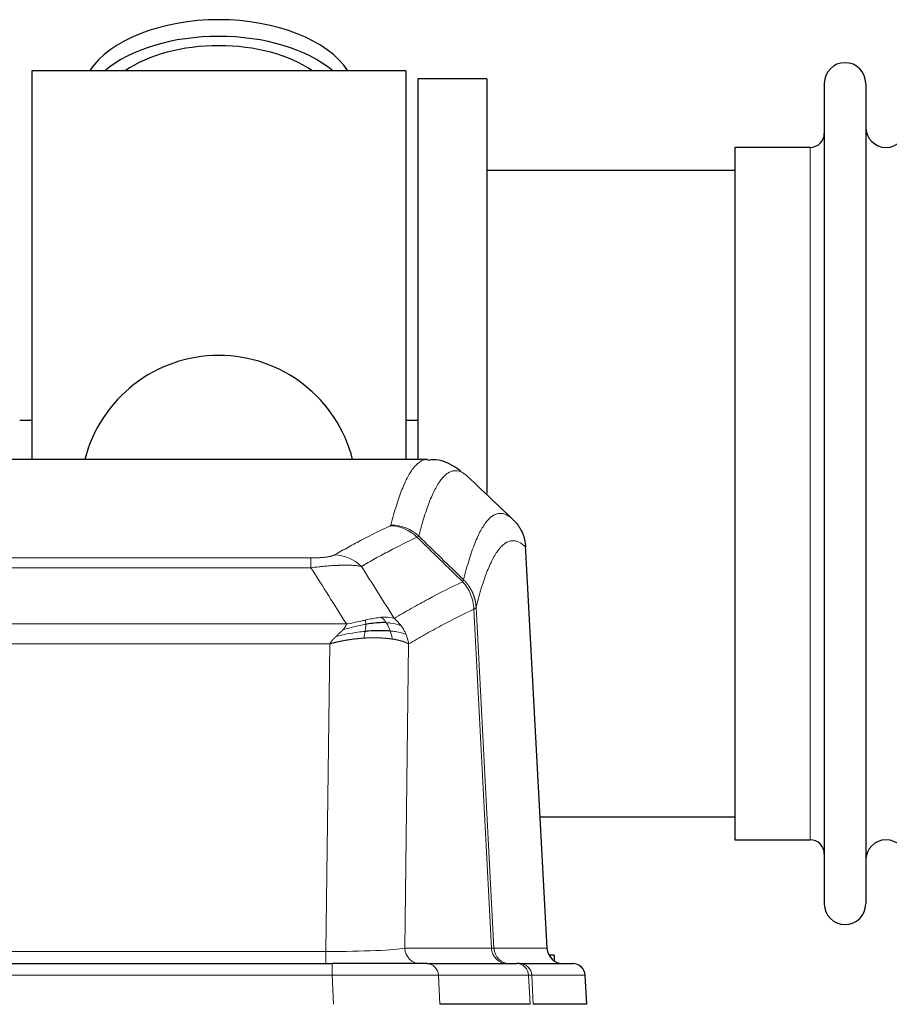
# Model space of a CAD drawing. Header units: inches. Extents: x 0 to 20790, y -12 to 14700.
# Tile 125 of 256: x 3978 to 4192, y 11704 to 11947. Entities that reach past the tile are written whole.
import ezdxf

# ---------------------------------------------------------------- set-up
doc = ezdxf.new("R2010")
doc.units = ezdxf.units.IN
doc.layers.add('1', color=7, linetype='Continuous', true_color=0xffffff)

msp = doc.modelspace()

# ---------------------------------------------------------------- linework, layer by layer
at = {"layer": '1', "color": 2, "linetype": 'Continuous', "lineweight": 25}
for p, q in [((3980.915, 11933.981), (3980.915, 11838.381)), ((4072.915, 11933.981), (3980.915, 11933.981)), ((4072.915, 11933.981), (4072.915, 11838.381)), ((4075.915, 11931.981), (4075.915, 11838.383)), ((4092.915, 11931.981), (4075.915, 11931.981)), ((4092.915, 11931.981), (4092.915, 11829.981)), ((4175.915, 11930.881), (4175.915, 11729.081)), ((4186.115, 11930.881), (4186.115, 11729.081)), ((4153.915, 11915.131), (4153.915, 11744.831)), ((4172.415, 11915.131), (4153.915, 11915.131)), ((4153.92, 11909.481), (4092.915, 11909.481)), ((3980.983, 11848.001), (3977.942, 11848.001)), ((4075.958, 11848.001), (4072.918, 11848.001)), ((4078.269, 11838.375), (3815.561, 11838.375)), ((4107.691, 11718.163), (4102.419, 11817.3)), ((4105.976, 11750.481), (4153.92, 11750.481)), ((4153.915, 11744.831), (4172.415, 11744.831)), ((3839.004, 11714.375), (4054.825, 11714.375)), ((4078.08, 11714.375), (4054.825, 11714.375)), ((4078.08, 11714.375), (4100.254, 11714.375)), ((4100.951, 11714.375), (4100.254, 11714.375)), ((4100.951, 11714.375), (4114.062, 11714.375)), ((4109.415, 11716.481), (4108.149, 11716.481)), ((4109.415, 11716.481), (4109.415, 11715.073)), ((4117.453, 11704.375), (4117.072, 11711.535)), ((4103.534, 11704.375), (4081.28, 11704.375)), ((4117.437, 11704.375), (4104.319, 11704.375))]:
    msp.add_line(p, q, dxfattribs=at)
at = {"layer": '1', "color": 110, "linetype": 'Continuous', "lineweight": 13}
for p, q in [((4172.415, 11915.131), (4172.415, 11744.831)), ((4107.678, 11718.166), (4102.431, 11816.862)), ((3844.243, 11814.169), (4049.586, 11814.169)), ((4049.586, 11811.752), (4049.586, 11814.169)), ((4049.586, 11811.752), (3844.243, 11811.752)), ((4094.031, 11718.166), (4089.679, 11801.558)), ((4090.235, 11802.035), (4094.612, 11718.166)), ((3835.512, 11797.922), (4058.317, 11797.922)), ((4054.205, 11793.023), (3839.625, 11793.023)), ((4053.236, 11717.34), (4054.205, 11793.023)), ((4073.637, 11793.013), (4072.679, 11718.166)), ((3840.593, 11717.34), (4053.236, 11717.34)), ((4053.236, 11714.375), (4053.236, 11717.34)), ((4072.679, 11718.166), (4094.031, 11718.166)), ((4094.612, 11718.166), (4107.678, 11718.166)), ((4054.825, 11714.375), (4054.825, 11711.532)), ((4054.825, 11711.532), (3839.004, 11711.532)), ((4055.118, 11704.375), (4054.825, 11711.532)), ((4103.161, 11711.532), (4080.987, 11711.532)), ((4080.987, 11711.532), (4081.28, 11704.375)), ((4103.534, 11704.375), (4103.161, 11711.532)), ((4117.056, 11711.532), (4103.945, 11711.532)), ((4103.945, 11711.532), (4104.319, 11704.375)), ((4117.437, 11704.375), (4117.056, 11711.532))]:
    msp.add_line(p, q, dxfattribs=at)
at = {"layer": '1', "color": 2, "linetype": 'Continuous', "lineweight": 25}
for centre, radius, start, end in [((4181.015, 11930.881), 5.1, 0, 180), ((4191.115, 11920.131), 5, 180, 0), ((4172.415, 11918.631), 3.5, 270, 0), ((4026.915, 11829.981), 34, 14.29875, 165.70125), ((4172.415, 11741.331), 3.5, 0, 90), ((4191.115, 11739.831), 5, 0, 180), ((4181.015, 11729.081), 5.1, 180, 0), ((4114.077, 11711.375), 3, 3.9387, 90)]:
    msp.add_arc(centre, radius, start, end, dxfattribs=at)
for centre, major_axis, ratio, start_param, end_param in [((4026.915, 11927.05), (34, 0), 0.5735764, 0.3633693, 2.7782723), ((4026.915, 11922.954), (34, 0), 0.5735764, 0.6009523, 2.5406894), ((4026.915, 11922.954), (-30, 0), 0.5735764, 4.712389, 5.5877152), ((4026.915, 11922.954), (-30, 0), 0.5735764, 3.8370627, 4.712389), ((4111.67, 11718.375), (0, -4), 0.9993908, 4.7647489, 6.2831853)]:
    msp.add_ellipse(centre, major_axis=major_axis, ratio=ratio, start_param=start_param, end_param=end_param, dxfattribs=at)
at = {"layer": '1', "color": 110, "linetype": 'Continuous', "lineweight": 13}
for centre, major_axis, ratio, start_param, end_param in [((4069.094, 11812.158), (-4.281, 9.037), 0.9659395, 5.0815715, 5.8272089), ((4069.282, 11812.319), (-9.695, 2.45), 0.9931439, 4.2008878, 4.9582972), ((4055.433, 11805.012), (4.97, -8.677), 0.9635717, 1.8622888, 2.6052468), ((4053.316, 11718.375), (20.002, 0.052), 0.0517476, 4.708281, 6.0295934), ((4076.555, 11718.375), (0, 4), 0.9702957, 1.6231562, 3.1415927), ((4074.586, 11718.375), (-20.038, 0.208), 0.001459, 2.8976729, 3.1068244), ((4097.907, 11718.375), (0, -4), 0.9702957, 4.7647489, 6.2831853), ((4098.604, 11718.375), (0, -4), 0.9993908, 4.7647489, 6.2831853), ((4078.08, 11711.375), (0, -3), 0.9702957, 1.6231562, 3.1415927), ((4100.254, 11711.375), (0, -3), 0.9702957, 1.6231562, 3.1415927), ((4100.951, 11711.375), (0, -3), 0.9993908, 1.6231562, 3.1415927), ((4114.062, 11711.375), (0, -3), 0.9993908, 1.6231562, 3.1415927), ((4054.773, 11711.375), (27.018, 0.123), 0.0058026, 0.2445567, 1.5688664), ((4076.933, 11711.375), (27.029, 0.156), 0.000812, 0.0348973, 0.2440487)]:
    msp.add_ellipse(centre, major_axis=major_axis, ratio=ratio, start_param=start_param, end_param=end_param, dxfattribs=at)
for points, knots in [([(4069.282, 11822.254), (4069.719, 11823.993), (4070.61, 11827.19), (4071.53, 11829.824), (4072.232, 11831.589), (4072.468, 11832.142), (4072.944, 11833.179), (4073.184, 11833.661), (4073.909, 11835.005), (4074.4, 11835.759), (4075.024, 11836.526), (4075.149, 11836.671), (4075.401, 11836.943), (4075.779, 11837.323), (4076.161, 11837.625), (4076.932, 11838.122), (4077.545, 11838.346), (4078.168, 11838.375), (4078.262, 11838.375)], [0, 0, 0, 0, 0.1619138, 0.3238276, 0.3238276, 0.4047846, 0.4047846, 0.4857415, 0.4857415, 0.6476553, 0.6476553, 0.6881337, 0.6881337, 0.7286122, 0.8095691, 0.8095691, 0.9714829, 1, 1, 1, 1]), ([(4088.123, 11834.229), (4087.565, 11834.741), (4086.463, 11835.485), (4084.853, 11835.756), (4083.81, 11835.374), (4083.038, 11834.877), (4082.655, 11834.575), (4082.276, 11834.194), (4082.025, 11833.923), (4081.899, 11833.778), (4081.275, 11833.011), (4080.783, 11832.257), (4080.057, 11830.914), (4079.817, 11830.431), (4079.34, 11829.396), (4079.104, 11828.843), (4078.401, 11827.079), (4077.479, 11824.447), (4076.588, 11821.253), (4076.149, 11819.516)], [0, 0, 0, 0, 0.125, 0.25, 0.375, 0.375, 0.4375, 0.46875, 0.46875, 0.5, 0.5, 0.625, 0.625, 0.6875, 0.6875, 0.75, 0.75, 0.875, 1, 1, 1, 1]), ([(4087.146, 11808.801), (4087.202, 11809.023), (4087.258, 11809.244), (4087.37, 11809.68), (4087.538, 11810.328), (4087.934, 11811.791), (4088.277, 11812.962), (4088.97, 11815.197), (4089.911, 11817.884), (4091.369, 11821.041), (4092.374, 11822.564), (4092.948, 11823.256), (4093.011, 11823.331), (4093.139, 11823.475), (4093.332, 11823.686), (4093.783, 11824.128), (4094.175, 11824.426), (4094.503, 11824.628), (4094.569, 11824.666), (4094.701, 11824.738), (4094.899, 11824.838), (4095.364, 11825.025), (4095.767, 11825.104), (4096.579, 11825.15), (4097.676, 11824.921), (4098.804, 11824.106), (4099.375, 11823.552)], [0, 0, 0, 0, 0.015625, 0.015625, 0.03125, 0.0625, 0.125, 0.125, 0.25, 0.375, 0.5, 0.5, 0.515625, 0.515625, 0.53125, 0.5625, 0.625, 0.625, 0.640625, 0.640625, 0.65625, 0.6875, 0.75, 0.75, 0.875, 1, 1, 1, 1]), ([(4055.433, 11814.918), (4056.567, 11815.57), (4057.702, 11816.209), (4059.975, 11817.459), (4061.112, 11818.071), (4064.527, 11819.864), (4066.809, 11821.006), (4069.094, 11822.093)], [0, 0, 0, 0, 0.25, 0.25, 0.5, 0.5, 1, 1, 1, 1]), ([(4069.282, 11822.254), (4069.275, 11822.227), (4069.256, 11822.2), (4069.194, 11822.146), (4069.15, 11822.119), (4069.094, 11822.093)], [0, 0, 0, 0, 0.5, 0.5, 1, 1, 1, 1]), ([(4075.691, 11819.276), (4073.402, 11818.187), (4071.118, 11817.044), (4067.699, 11815.249), (4066.56, 11814.637), (4064.285, 11813.385), (4063.148, 11812.746), (4062.013, 11812.093)], [0, 0, 0, 0, 0.5, 0.5, 0.75, 0.75, 1, 1, 1, 1]), ([(4102.431, 11816.862), (4101.861, 11817.407), (4100.736, 11818.207), (4099.642, 11818.424), (4098.833, 11818.368), (4098.431, 11818.286), (4097.967, 11818.095), (4097.77, 11817.992), (4097.638, 11817.92), (4097.572, 11817.881), (4097.245, 11817.676), (4096.854, 11817.376), (4096.404, 11816.93), (4096.212, 11816.718), (4096.084, 11816.572), (4096.021, 11816.497), (4095.448, 11815.801), (4094.447, 11814.274), (4092.992, 11811.113), (4091.586, 11807.082), (4090.68, 11803.814), (4090.235, 11802.035)], [0, 0, 0, 0, 0.125, 0.25, 0.25, 0.3125, 0.34375, 0.359375, 0.359375, 0.375, 0.375, 0.4375, 0.46875, 0.484375, 0.484375, 0.5, 0.5, 0.625, 0.75, 0.875, 1, 1, 1, 1]), ([(4055.433, 11814.918), (4055.412, 11814.906), (4055.39, 11814.894), (4055.344, 11814.87), (4055.32, 11814.858), (4055.244, 11814.822), (4055.19, 11814.799), (4055.072, 11814.752), (4055.008, 11814.729), (4054.872, 11814.683), (4054.798, 11814.66), (4054.641, 11814.616), (4054.557, 11814.594), (4054.422, 11814.561), (4054.375, 11814.551), (4054.279, 11814.529), (4054.229, 11814.519), (4054.075, 11814.488), (4053.967, 11814.468), (4053.739, 11814.429), (4053.62, 11814.41), (4053.43, 11814.383), (4053.333, 11814.37), (4053.232, 11814.357), (4053.164, 11814.349), (4053.129, 11814.345), (4052.955, 11814.324), (4052.81, 11814.309), (4052.363, 11814.267), (4052.047, 11814.243), (4051.626, 11814.219), (4051.541, 11814.215), (4051.368, 11814.206), (4051.281, 11814.203), (4051.02, 11814.192), (4050.844, 11814.186), (4050.489, 11814.177), (4050.31, 11814.174), (4049.95, 11814.17), (4049.769, 11814.169), (4049.586, 11814.169)], [0, 0, 0, 0, 0.03125, 0.03125, 0.0625, 0.0625, 0.125, 0.125, 0.1875, 0.1875, 0.25, 0.25, 0.3125, 0.3125, 0.34375, 0.34375, 0.375, 0.375, 0.4375, 0.4375, 0.5, 0.5, 0.53125, 0.546875, 0.546875, 0.5625, 0.5625, 0.625, 0.625, 0.75, 0.75, 0.78125, 0.78125, 0.8125, 0.8125, 0.875, 0.875, 0.9375, 0.9375, 1, 1, 1, 1]), ([(4062.013, 11812.093), (4061.715, 11812.149), (4061.389, 11812.196), (4060.676, 11812.276), (4060.29, 11812.308), (4059.661, 11812.343), (4059.389, 11812.355), (4059.104, 11812.364), (4058.989, 11812.367), (4058.931, 11812.368), (4058.755, 11812.372), (4058.637, 11812.374), (4058.034, 11812.381), (4057.525, 11812.377), (4056.853, 11812.36), (4056.717, 11812.356), (4056.51, 11812.349), (4056.44, 11812.347), (4056.3, 11812.342), (4056.23, 11812.339), (4055.878, 11812.325), (4055.591, 11812.311), (4054.715, 11812.261), (4054.11, 11812.219), (4053.407, 11812.161), (4053.328, 11812.154), (4053.171, 11812.141), (4053.091, 11812.134), (4052.853, 11812.113), (4052.694, 11812.098), (4052.214, 11812.052), (4051.892, 11812.02), (4050.917, 11811.916), (4050.256, 11811.838), (4049.586, 11811.752)], [0, 0, 0, 0, 0.125, 0.125, 0.25, 0.25, 0.3125, 0.328125, 0.328125, 0.34375, 0.34375, 0.375, 0.375, 0.5, 0.5, 0.53125, 0.53125, 0.546875, 0.546875, 0.5625, 0.5625, 0.625, 0.625, 0.75, 0.75, 0.765625, 0.765625, 0.78125, 0.78125, 0.8125, 0.8125, 0.875, 0.875, 1, 1, 1, 1]), ([(4087.146, 11808.801), (4087.125, 11808.752), (4087.11, 11808.676), (4087.051, 11808.503), (4087.009, 11808.406), (4086.934, 11808.318)], [0, 0, 0, 0, 0.5, 0.5, 1, 1, 1, 1]), ([(4087.146, 11808.801), (4087.159, 11808.788), (4087.184, 11808.764), (4087.222, 11808.727), (4087.26, 11808.689), (4087.298, 11808.651), (4087.337, 11808.612), (4087.375, 11808.572), (4087.414, 11808.532), (4087.452, 11808.492), (4087.491, 11808.451), (4087.53, 11808.41), (4087.569, 11808.368), (4087.608, 11808.325), (4087.647, 11808.282), (4087.686, 11808.238), (4087.725, 11808.194), (4087.764, 11808.149), (4087.803, 11808.103), (4087.842, 11808.057), (4087.881, 11808.011), (4087.921, 11807.964), (4087.96, 11807.916), (4087.999, 11807.868), (4088.038, 11807.819), (4088.077, 11807.769), (4088.117, 11807.719), (4088.156, 11807.668), (4088.195, 11807.617), (4088.234, 11807.565), (4088.273, 11807.513), (4088.312, 11807.459), (4088.35, 11807.406), (4088.389, 11807.351), (4088.428, 11807.296), (4088.466, 11807.241), (4088.505, 11807.184), (4088.543, 11807.127), (4088.581, 11807.07), (4088.619, 11807.012), (4088.657, 11806.953), (4088.694, 11806.893), (4088.732, 11806.833), (4088.769, 11806.773), (4088.806, 11806.711), (4088.843, 11806.649), (4088.88, 11806.587), (4088.916, 11806.523), (4088.953, 11806.459), (4088.989, 11806.395), (4089.024, 11806.329), (4089.06, 11806.263), (4089.095, 11806.197), (4089.13, 11806.129), (4089.164, 11806.061), (4089.199, 11805.993), (4089.233, 11805.924), (4089.266, 11805.854), (4089.299, 11805.783), (4089.335, 11805.707), (4089.372, 11805.625), (4089.41, 11805.538), (4089.447, 11805.451), (4089.484, 11805.363), (4089.52, 11805.275), (4089.555, 11805.186), (4089.589, 11805.097), (4089.623, 11805.008), (4089.655, 11804.918), (4089.687, 11804.829), (4089.718, 11804.739), (4089.748, 11804.648), (4089.777, 11804.558), (4089.805, 11804.467), (4089.833, 11804.376), (4089.86, 11804.284), (4089.885, 11804.192), (4089.91, 11804.1), (4089.934, 11804.008), (4089.957, 11803.916), (4089.98, 11803.823), (4090.001, 11803.731), (4090.022, 11803.638), (4090.041, 11803.544), (4090.06, 11803.451), (4090.078, 11803.358), (4090.095, 11803.264), (4090.111, 11803.17), (4090.126, 11803.076), (4090.141, 11802.982), (4090.154, 11802.888), (4090.167, 11802.793), (4090.179, 11802.699), (4090.189, 11802.604), (4090.199, 11802.509), (4090.208, 11802.415), (4090.216, 11802.32), (4090.224, 11802.225), (4090.23, 11802.13), (4090.234, 11802.066), (4090.235, 11802.035)], [0, 0, 0, 0, 0.0069372, 0.0139334, 0.0209887, 0.028103, 0.0352764, 0.0425088, 0.0498003, 0.0571509, 0.0645605, 0.0720292, 0.0795569, 0.0871437, 0.0947896, 0.1024945, 0.1102584, 0.1180815, 0.1259636, 0.1339048, 0.141905, 0.1499643, 0.1580827, 0.1662601, 0.1744966, 0.1827922, 0.1911468, 0.1995605, 0.2080333, 0.2165651, 0.225156, 0.233806, 0.2425151, 0.2512832, 0.2601104, 0.2689967, 0.277942, 0.2869465, 0.29601, 0.3051325, 0.3143142, 0.3235549, 0.3328547, 0.3422136, 0.3516315, 0.3611085, 0.3706446, 0.3802398, 0.3898941, 0.3996074, 0.4093798, 0.4192113, 0.4291019, 0.4390515, 0.4490602, 0.459128, 0.4692549, 0.4794409, 0.4896859, 0.4999901, 0.5124905, 0.524991, 0.5374914, 0.5499918, 0.5624922, 0.5749926, 0.587493, 0.5999934, 0.6124937, 0.6249941, 0.6374944, 0.6499948, 0.6624951, 0.6749954, 0.6874957, 0.699996, 0.7124963, 0.7249966, 0.7374968, 0.7499971, 0.7624973, 0.7749976, 0.7874978, 0.799998, 0.8124982, 0.8249984, 0.8374986, 0.8499988, 0.8624989, 0.8749991, 0.8874992, 0.8999993, 0.9124995, 0.9249996, 0.9374997, 0.9499998, 0.9624998, 0.9749999, 0.9875, 1, 1, 1, 1]), ([(4070.08, 11799.299), (4071.478, 11800.133), (4072.877, 11800.946), (4075.68, 11802.531), (4077.083, 11803.303), (4081.296, 11805.558), (4084.112, 11806.979), (4086.934, 11808.318)], [0, 0, 0, 0, 0.25, 0.25, 0.5, 0.5, 1, 1, 1, 1]), ([(4086.934, 11808.318), (4087.343, 11807.873), (4087.715, 11807.388), (4088.374, 11806.351), (4088.659, 11805.798), (4089.131, 11804.646), (4089.317, 11804.046), (4089.58, 11802.817), (4089.658, 11802.189), (4089.679, 11801.558)], [0, 0, 0, 0, 0.25, 0.25, 0.5, 0.5, 0.75, 0.75, 1, 1, 1, 1]), ([(4089.679, 11801.558), (4086.993, 11800.283), (4084.314, 11798.933), (4080.303, 11796.797), (4078.967, 11796.066), (4076.3, 11794.568), (4074.967, 11793.8), (4073.637, 11793.013)], [0, 0, 0, 0, 0.5, 0.5, 0.75, 0.75, 1, 1, 1, 1]), ([(4090.235, 11802.035), (4090.235, 11802.033), (4090.234, 11802.029), (4090.23, 11802.018), (4090.223, 11802.001), (4090.212, 11801.978), (4090.193, 11801.948), (4090.164, 11801.911), (4090.123, 11801.867), (4090.079, 11801.829), (4090.04, 11801.799), (4090.015, 11801.78), (4089.989, 11801.761), (4089.962, 11801.742), (4089.934, 11801.724), (4089.907, 11801.705), (4089.878, 11801.686), (4089.85, 11801.668), (4089.822, 11801.649), (4089.793, 11801.631), (4089.764, 11801.613), (4089.736, 11801.594), (4089.708, 11801.576), (4089.689, 11801.564), (4089.679, 11801.558)], [0, 0, 0, 0, 0.0092499, 0.0337179, 0.073404, 0.128308, 0.1984299, 0.2837694, 0.3843264, 0.5001005, 0.5424888, 0.5838484, 0.6241794, 0.6634821, 0.7017567, 0.7390032, 0.7752221, 0.8104134, 0.8445775, 0.8777146, 0.909825, 0.9409091, 0.9709673, 1, 1, 1, 1]), ([(4062.935, 11798.865), (4062.575, 11798.785), (4062.208, 11798.702), (4060.714, 11798.367), (4059.538, 11798.11), (4058.317, 11797.922)], [0, 0, 0, 0, 0.25, 0.25, 1, 1, 1, 1]), ([(4066.905, 11799.561), (4066.755, 11799.548), (4066.604, 11799.532), (4065.989, 11799.461), (4065.51, 11799.386), (4064.516, 11799.205), (4064.001, 11799.098), (4063.294, 11798.945), (4063.116, 11798.905), (4062.935, 11798.865)], [0, 0, 0, 0, 0.125, 0.125, 0.5, 0.5, 0.875, 0.875, 1, 1, 1, 1]), ([(4063.086, 11797.832), (4063.087, 11797.956), (4063.086, 11798.072), (4063.072, 11798.337), (4063.056, 11798.475), (4063.008, 11798.704), (4062.976, 11798.796), (4062.935, 11798.865)], [0, 0, 0, 0, 0.25, 0.25, 0.625, 0.625, 1, 1, 1, 1]), ([(4070.08, 11799.299), (4069.387, 11799.524), (4068.621, 11799.618), (4067.494, 11799.602), (4067.204, 11799.586), (4066.905, 11799.561)], [0, 0, 0, 0, 0.75, 0.75, 1, 1, 1, 1]), ([(4068.129, 11798.238), (4068.03, 11798.388), (4067.929, 11798.53), (4067.672, 11798.858), (4067.515, 11799.032), (4067.204, 11799.333), (4067.051, 11799.459), (4066.905, 11799.561)], [0, 0, 0, 0, 0.25, 0.25, 0.625, 0.625, 1, 1, 1, 1]), ([(4071.787, 11797.492), (4071.664, 11797.658), (4071.536, 11797.821), (4071.204, 11798.218), (4070.993, 11798.448), (4070.552, 11798.888), (4070.321, 11799.099), (4070.08, 11799.299)], [0, 0, 0, 0, 0.25, 0.25, 0.625, 0.625, 1, 1, 1, 1]), ([(4055.775, 11794.86), (4055.79, 11794.873), (4055.818, 11794.901), (4055.859, 11794.941), (4055.9, 11794.98), (4055.939, 11795.018), (4055.978, 11795.055), (4056.015, 11795.091), (4056.051, 11795.125), (4056.087, 11795.159), (4056.121, 11795.192), (4056.154, 11795.223), (4056.186, 11795.254), (4056.217, 11795.283), (4056.247, 11795.311), (4056.276, 11795.339), (4056.304, 11795.365), (4056.331, 11795.39), (4056.357, 11795.414), (4056.381, 11795.438), (4056.405, 11795.46), (4056.428, 11795.481), (4056.449, 11795.501), (4056.47, 11795.52), (4056.489, 11795.538), (4056.508, 11795.555), (4056.525, 11795.572), (4056.541, 11795.587), (4056.556, 11795.601), (4056.571, 11795.614), (4056.584, 11795.626), (4056.596, 11795.637), (4056.607, 11795.648), (4056.617, 11795.657), (4056.626, 11795.665), (4056.634, 11795.673), (4056.64, 11795.679), (4056.646, 11795.684), (4056.651, 11795.689), (4056.663, 11795.7), (4056.684, 11795.72), (4056.713, 11795.747), (4056.742, 11795.775), (4056.77, 11795.802), (4056.798, 11795.828), (4056.826, 11795.855), (4056.853, 11795.881), (4056.88, 11795.907), (4056.906, 11795.933), (4056.933, 11795.958), (4056.959, 11795.983), (4056.984, 11796.008), (4057.01, 11796.033), (4057.035, 11796.058), (4057.059, 11796.082), (4057.084, 11796.106), (4057.108, 11796.13), (4057.131, 11796.153), (4057.155, 11796.176), (4057.178, 11796.2), (4057.2, 11796.222), (4057.223, 11796.245), (4057.245, 11796.267), (4057.266, 11796.289), (4057.288, 11796.311), (4057.309, 11796.333), (4057.329, 11796.354), (4057.35, 11796.375), (4057.37, 11796.396), (4057.39, 11796.417), (4057.409, 11796.438), (4057.428, 11796.458), (4057.44, 11796.471), (4057.447, 11796.478)], [0, 0, 0, 0, 0.0247661, 0.0489206, 0.0724636, 0.0953949, 0.1177147, 0.1394229, 0.1605195, 0.1810045, 0.2008779, 0.2201398, 0.23879, 0.2568287, 0.2742558, 0.2910713, 0.3072753, 0.3228676, 0.3378484, 0.3522176, 0.3659752, 0.3791212, 0.3916556, 0.4035785, 0.4148897, 0.4255894, 0.4356775, 0.445154, 0.454019, 0.4622723, 0.4699141, 0.4769443, 0.4833629, 0.48917, 0.4943654, 0.4989493, 0.5029216, 0.5062824, 0.5090316, 0.5111692, 0.5284651, 0.5456049, 0.5625886, 0.5794163, 0.5960881, 0.612604, 0.6289642, 0.6451687, 0.6612176, 0.6771111, 0.6928491, 0.7084319, 0.7238594, 0.7391318, 0.7542492, 0.7692118, 0.7840195, 0.7986726, 0.8131712, 0.8275153, 0.8417051, 0.8557408, 0.8696224, 0.8833501, 0.8969241, 0.9103445, 0.9236114, 0.936725, 0.9496856, 0.9624932, 0.975148, 0.9876502, 1, 1, 1, 1]), ([(4057.447, 11796.478), (4057.455, 11796.487), (4057.471, 11796.504), (4057.494, 11796.53), (4057.518, 11796.555), (4057.541, 11796.581), (4057.563, 11796.606), (4057.585, 11796.631), (4057.607, 11796.656), (4057.629, 11796.681), (4057.65, 11796.706), (4057.671, 11796.731), (4057.692, 11796.755), (4057.712, 11796.78), (4057.732, 11796.804), (4057.752, 11796.828), (4057.771, 11796.853), (4057.79, 11796.877), (4057.809, 11796.9), (4057.827, 11796.924), (4057.845, 11796.948), (4057.863, 11796.971), (4057.88, 11796.995), (4057.897, 11797.018), (4057.914, 11797.041), (4057.93, 11797.064), (4057.946, 11797.087), (4057.962, 11797.109), (4057.977, 11797.132), (4057.992, 11797.155), (4058.007, 11797.177), (4058.021, 11797.199), (4058.035, 11797.221), (4058.049, 11797.243), (4058.062, 11797.265), (4058.075, 11797.287), (4058.088, 11797.309), (4058.101, 11797.33), (4058.113, 11797.351), (4058.124, 11797.373), (4058.136, 11797.394), (4058.147, 11797.415), (4058.157, 11797.436), (4058.168, 11797.457), (4058.178, 11797.477), (4058.188, 11797.498), (4058.197, 11797.518), (4058.206, 11797.539), (4058.215, 11797.559), (4058.223, 11797.579), (4058.231, 11797.599), (4058.239, 11797.619), (4058.246, 11797.639), (4058.253, 11797.658), (4058.26, 11797.678), (4058.266, 11797.697), (4058.273, 11797.717), (4058.278, 11797.736), (4058.284, 11797.755), (4058.289, 11797.774), (4058.294, 11797.793), (4058.298, 11797.812), (4058.302, 11797.83), (4058.306, 11797.849), (4058.309, 11797.867), (4058.312, 11797.885), (4058.315, 11797.904), (4058.317, 11797.916), (4058.317, 11797.922)], [0, 0, 0, 0, 0.0185022, 0.0368847, 0.0551481, 0.073293, 0.0913199, 0.1092294, 0.1270222, 0.1446988, 0.1622598, 0.1797059, 0.1970378, 0.2142561, 0.2313614, 0.2483544, 0.265236, 0.2820066, 0.2986672, 0.3152184, 0.331661, 0.3479958, 0.3642235, 0.380345, 0.3963611, 0.4122725, 0.4280803, 0.4437851, 0.459388, 0.4748898, 0.4902915, 0.5055939, 0.5207981, 0.535905, 0.5509156, 0.565831, 0.5806521, 0.5953801, 0.6100159, 0.6245607, 0.6390157, 0.6533819, 0.6676604, 0.6818526, 0.6959596, 0.7099825, 0.7239227, 0.7377815, 0.75156, 0.7652597, 0.7788818, 0.7924277, 0.8058989, 0.8192966, 0.8326224, 0.8458776, 0.8590638, 0.8721825, 0.8852351, 0.8982233, 0.9111485, 0.9240124, 0.9368166, 0.9495628, 0.9622525, 0.9748874, 0.9874694, 1, 1, 1, 1]), ([(4063.086, 11797.832), (4062.628, 11797.754), (4062.164, 11797.666), (4060.294, 11797.276), (4058.857, 11796.9), (4057.447, 11796.478)], [0, 0, 0, 0, 0.25, 0.25, 1, 1, 1, 1]), ([(4062.917, 11796.09), (4062.929, 11796.168), (4062.941, 11796.245), (4062.985, 11796.555), (4063.014, 11796.787), (4063.058, 11797.231), (4063.073, 11797.444), (4063.083, 11797.707), (4063.085, 11797.77), (4063.086, 11797.832)], [0, 0, 0, 0, 0.125, 0.125, 0.5, 0.5, 0.875, 0.875, 1, 1, 1, 1]), ([(4071.787, 11797.492), (4071.089, 11797.823), (4070.218, 11798.048), (4068.857, 11798.2), (4068.5, 11798.225), (4068.129, 11798.238)], [0, 0, 0, 0, 0.75, 0.75, 1, 1, 1, 1]), ([(4069.115, 11796.176), (4069.084, 11796.266), (4069.052, 11796.357), (4068.917, 11796.721), (4068.804, 11796.993), (4068.555, 11797.518), (4068.419, 11797.771), (4068.227, 11798.086), (4068.178, 11798.163), (4068.129, 11798.238)], [0, 0, 0, 0, 0.125, 0.125, 0.5, 0.5, 0.875, 0.875, 1, 1, 1, 1]), ([(4072.998, 11795.352), (4072.959, 11795.446), (4072.918, 11795.54), (4072.751, 11795.913), (4072.612, 11796.187), (4072.308, 11796.724), (4072.144, 11796.986), (4071.909, 11797.325), (4071.849, 11797.409), (4071.787, 11797.492)], [0, 0, 0, 0, 0.125, 0.125, 0.5, 0.5, 0.875, 0.875, 1, 1, 1, 1]), ([(4054.205, 11793.023), (4054.21, 11793.032), (4054.221, 11793.049), (4054.237, 11793.074), (4054.253, 11793.1), (4054.27, 11793.126), (4054.288, 11793.153), (4054.306, 11793.179), (4054.324, 11793.206), (4054.343, 11793.233), (4054.362, 11793.261), (4054.381, 11793.288), (4054.401, 11793.316), (4054.421, 11793.344), (4054.442, 11793.372), (4054.463, 11793.4), (4054.484, 11793.429), (4054.506, 11793.458), (4054.528, 11793.487), (4054.551, 11793.516), (4054.573, 11793.546), (4054.597, 11793.576), (4054.621, 11793.606), (4054.645, 11793.636), (4054.669, 11793.666), (4054.694, 11793.697), (4054.719, 11793.728), (4054.745, 11793.759), (4054.771, 11793.79), (4054.798, 11793.822), (4054.825, 11793.854), (4054.852, 11793.886), (4054.88, 11793.918), (4054.908, 11793.95), (4054.936, 11793.983), (4054.965, 11794.016), (4054.994, 11794.048), (4055.024, 11794.082), (4055.054, 11794.115), (4055.084, 11794.149), (4055.115, 11794.182), (4055.146, 11794.216), (4055.178, 11794.251), (4055.21, 11794.285), (4055.242, 11794.32), (4055.275, 11794.354), (4055.308, 11794.389), (4055.342, 11794.424), (4055.376, 11794.46), (4055.41, 11794.495), (4055.445, 11794.531), (4055.48, 11794.567), (4055.516, 11794.603), (4055.552, 11794.639), (4055.588, 11794.675), (4055.625, 11794.712), (4055.662, 11794.749), (4055.699, 11794.786), (4055.737, 11794.823), (4055.763, 11794.847), (4055.775, 11794.86)], [0, 0, 0, 0, 0.0121901, 0.0245516, 0.0370849, 0.0497905, 0.0626689, 0.0757204, 0.0889455, 0.1023447, 0.1159182, 0.1296666, 0.14359, 0.1576889, 0.1719636, 0.1864145, 0.2010418, 0.2158458, 0.2308268, 0.2459852, 0.261321, 0.2768347, 0.2925265, 0.3083966, 0.3244452, 0.3406727, 0.357079, 0.3736646, 0.3904296, 0.4073742, 0.4244986, 0.4418029, 0.4592875, 0.4769523, 0.4947976, 0.5128236, 0.5310305, 0.5494183, 0.5679872, 0.5867374, 0.605669, 0.6247822, 0.644077, 0.6635537, 0.6832123, 0.7030529, 0.7230758, 0.7432809, 0.7636685, 0.7842385, 0.8049912, 0.8259267, 0.8470449, 0.8683461, 0.8898303, 0.9114976, 0.9333482, 0.955382, 0.9775993, 1, 1, 1, 1]), ([(4062.602, 11794.44), (4062.581, 11794.438), (4062.537, 11794.436), (4062.472, 11794.431), (4062.407, 11794.427), (4062.342, 11794.423), (4062.277, 11794.418), (4062.212, 11794.413), (4062.147, 11794.408), (4062.082, 11794.404), (4062.017, 11794.399), (4061.951, 11794.393), (4061.886, 11794.388), (4061.821, 11794.383), (4061.756, 11794.377), (4061.691, 11794.372), (4061.626, 11794.366), (4061.56, 11794.361), (4061.495, 11794.355), (4061.43, 11794.349), (4061.365, 11794.343), (4061.299, 11794.337), (4061.234, 11794.33), (4061.169, 11794.324), (4061.104, 11794.317), (4061.038, 11794.311), (4060.973, 11794.304), (4060.908, 11794.297), (4060.843, 11794.29), (4060.777, 11794.283), (4060.712, 11794.276), (4060.647, 11794.269), (4060.582, 11794.262), (4060.517, 11794.254), (4060.451, 11794.247), (4060.386, 11794.239), (4060.321, 11794.232), (4060.256, 11794.224), (4060.191, 11794.216), (4060.126, 11794.208), (4060.061, 11794.2), (4059.996, 11794.192), (4059.931, 11794.183), (4059.865, 11794.175), (4059.8, 11794.166), (4059.735, 11794.158), (4059.671, 11794.149), (4059.606, 11794.14), (4059.541, 11794.131), (4059.476, 11794.122), (4059.411, 11794.113), (4059.346, 11794.104), (4059.281, 11794.094), (4059.216, 11794.085), (4059.152, 11794.075), (4059.087, 11794.066), (4059.022, 11794.056), (4058.958, 11794.046), (4058.893, 11794.036), (4058.828, 11794.026), (4058.764, 11794.016), (4058.699, 11794.006), (4058.635, 11793.996), (4058.57, 11793.985), (4058.506, 11793.975), (4058.442, 11793.964), (4058.377, 11793.953), (4058.313, 11793.943), (4058.249, 11793.932), (4058.185, 11793.921), (4058.121, 11793.91), (4058.056, 11793.898), (4057.992, 11793.887), (4057.928, 11793.876), (4057.864, 11793.864), (4057.801, 11793.853), (4057.737, 11793.841), (4057.673, 11793.829), (4057.609, 11793.817), (4057.546, 11793.805), (4057.482, 11793.793), (4057.418, 11793.781), (4057.355, 11793.769), (4057.291, 11793.757), (4057.228, 11793.744), (4057.165, 11793.732), (4057.101, 11793.719), (4057.038, 11793.706), (4056.975, 11793.693), (4056.912, 11793.681), (4056.849, 11793.668), (4056.786, 11793.654), (4056.723, 11793.641), (4056.66, 11793.628), (4056.597, 11793.615), (4056.534, 11793.601), (4056.472, 11793.588), (4056.409, 11793.574), (4056.346, 11793.56), (4056.284, 11793.546), (4056.221, 11793.532), (4056.159, 11793.518), (4056.097, 11793.504), (4056.035, 11793.49), (4055.973, 11793.476), (4055.91, 11793.462), (4055.849, 11793.447), (4055.787, 11793.433), (4055.725, 11793.418), (4055.663, 11793.403), (4055.601, 11793.388), (4055.54, 11793.373), (4055.478, 11793.358), (4055.417, 11793.343), (4055.355, 11793.328), (4055.294, 11793.313), (4055.233, 11793.298), (4055.172, 11793.282), (4055.111, 11793.267), (4055.05, 11793.251), (4054.989, 11793.235), (4054.928, 11793.219), (4054.867, 11793.204), (4054.806, 11793.188), (4054.746, 11793.172), (4054.685, 11793.155), (4054.625, 11793.139), (4054.565, 11793.123), (4054.504, 11793.107), (4054.444, 11793.09), (4054.384, 11793.073), (4054.324, 11793.057), (4054.264, 11793.04), (4054.225, 11793.029), (4054.205, 11793.023)], [0, 0, 0, 0, 0.0081592, 0.0163092, 0.0244501, 0.0325819, 0.0407045, 0.0488181, 0.0569225, 0.0650178, 0.0731041, 0.0811812, 0.0892493, 0.0973083, 0.1053581, 0.113399, 0.1214307, 0.1294534, 0.137467, 0.1454716, 0.1534671, 0.1614536, 0.169431, 0.1773994, 0.1853588, 0.1933091, 0.2012504, 0.2091827, 0.217106, 0.2250203, 0.2329256, 0.2408219, 0.2487092, 0.2565875, 0.2644568, 0.2723172, 0.2801686, 0.288011, 0.2958444, 0.303669, 0.3114845, 0.3192911, 0.3270888, 0.3348775, 0.3426574, 0.3504282, 0.3581902, 0.3659433, 0.3736874, 0.3814227, 0.389149, 0.3968665, 0.4045751, 0.4122748, 0.4199656, 0.4276476, 0.4353206, 0.4429849, 0.4506403, 0.4582868, 0.4659245, 0.4735534, 0.4811734, 0.4887846, 0.496387, 0.5039805, 0.5115653, 0.5191413, 0.5267084, 0.5342668, 0.5418164, 0.5493572, 0.5568893, 0.5644125, 0.5719271, 0.5794328, 0.5869298, 0.5944181, 0.6018976, 0.6093684, 0.6168305, 0.6242839, 0.6317285, 0.6391644, 0.6465917, 0.6540102, 0.6614201, 0.6688212, 0.6762137, 0.6835975, 0.6909727, 0.6983392, 0.705697, 0.7130462, 0.7203868, 0.7277187, 0.735042, 0.7423567, 0.7496628, 0.7569603, 0.7642491, 0.7715294, 0.7788011, 0.7860642, 0.7933187, 0.8005646, 0.807802, 0.8150309, 0.8222512, 0.8294629, 0.8366661, 0.8438608, 0.851047, 0.8582246, 0.8653938, 0.8725544, 0.8797065, 0.8868502, 0.8939854, 0.9011121, 0.9082303, 0.9153401, 0.9224414, 0.9295343, 0.9366187, 0.9436947, 0.9507623, 0.9578214, 0.9648722, 0.9719145, 0.9789485, 0.985974, 0.9929912, 1, 1, 1, 1]), ([(4062.917, 11796.09), (4062.339, 11796.037), (4061.751, 11795.971), (4059.377, 11795.658), (4057.548, 11795.312), (4055.775, 11794.86)], [0, 0, 0, 0, 0.25, 0.25, 1, 1, 1, 1]), ([(4062.602, 11794.44), (4062.635, 11794.602), (4062.675, 11794.788), (4062.757, 11795.19), (4062.799, 11795.407), (4062.867, 11795.782), (4062.893, 11795.936), (4062.917, 11796.09)], [0, 0, 0, 0, 0.375, 0.375, 0.75, 0.75, 1, 1, 1, 1]), ([(4069.605, 11794.214), (4069.59, 11794.217), (4069.561, 11794.221), (4069.517, 11794.227), (4069.472, 11794.234), (4069.428, 11794.24), (4069.383, 11794.246), (4069.339, 11794.252), (4069.294, 11794.258), (4069.249, 11794.264), (4069.204, 11794.27), (4069.159, 11794.276), (4069.114, 11794.281), (4069.069, 11794.287), (4069.024, 11794.293), (4068.978, 11794.298), (4068.933, 11794.304), (4068.887, 11794.309), (4068.841, 11794.314), (4068.795, 11794.32), (4068.75, 11794.325), (4068.704, 11794.33), (4068.658, 11794.335), (4068.611, 11794.34), (4068.565, 11794.345), (4068.519, 11794.35), (4068.472, 11794.354), (4068.426, 11794.359), (4068.379, 11794.364), (4068.333, 11794.368), (4068.286, 11794.373), (4068.239, 11794.377), (4068.193, 11794.382), (4068.146, 11794.386), (4068.099, 11794.39), (4068.052, 11794.394), (4068.004, 11794.398), (4067.957, 11794.402), (4067.91, 11794.406), (4067.863, 11794.41), (4067.815, 11794.414), (4067.768, 11794.418), (4067.72, 11794.421), (4067.673, 11794.425), (4067.625, 11794.428), (4067.577, 11794.432), (4067.53, 11794.435), (4067.482, 11794.438), (4067.434, 11794.442), (4067.386, 11794.445), (4067.338, 11794.448), (4067.29, 11794.451), (4067.242, 11794.454), (4067.194, 11794.457), (4067.146, 11794.46), (4067.098, 11794.462), (4067.049, 11794.465), (4067.001, 11794.468), (4066.953, 11794.47), (4066.904, 11794.473), (4066.856, 11794.475), (4066.807, 11794.478), (4066.759, 11794.48), (4066.71, 11794.482), (4066.662, 11794.484), (4066.613, 11794.486), (4066.565, 11794.488), (4066.516, 11794.49), (4066.467, 11794.492), (4066.419, 11794.494), (4066.37, 11794.496), (4066.321, 11794.497), (4066.272, 11794.499), (4066.223, 11794.501), (4066.174, 11794.502), (4066.126, 11794.504), (4066.077, 11794.505), (4066.028, 11794.506), (4065.979, 11794.507), (4065.93, 11794.509), (4065.881, 11794.51), (4065.832, 11794.511), (4065.783, 11794.512), (4065.734, 11794.513), (4065.685, 11794.513), (4065.636, 11794.514), (4065.586, 11794.515), (4065.537, 11794.515), (4065.488, 11794.516), (4065.439, 11794.517), (4065.39, 11794.517), (4065.341, 11794.517), (4065.292, 11794.518), (4065.242, 11794.518), (4065.193, 11794.518), (4065.144, 11794.518), (4065.095, 11794.518), (4065.046, 11794.518), (4064.997, 11794.518), (4064.947, 11794.518), (4064.898, 11794.518), (4064.849, 11794.518), (4064.8, 11794.517), (4064.751, 11794.517), (4064.701, 11794.516), (4064.652, 11794.516), (4064.603, 11794.515), (4064.554, 11794.515), (4064.505, 11794.514), (4064.456, 11794.513), (4064.407, 11794.512), (4064.357, 11794.512), (4064.308, 11794.511), (4064.259, 11794.51), (4064.21, 11794.509), (4064.161, 11794.507), (4064.112, 11794.506), (4064.063, 11794.505), (4064.014, 11794.504), (4063.965, 11794.502), (4063.916, 11794.501), (4063.867, 11794.499), (4063.818, 11794.498), (4063.769, 11794.496), (4063.72, 11794.495), (4063.671, 11794.493), (4063.622, 11794.491), (4063.573, 11794.489), (4063.525, 11794.487), (4063.476, 11794.485), (4063.427, 11794.483), (4063.378, 11794.481), (4063.329, 11794.479), (4063.281, 11794.477), (4063.232, 11794.475), (4063.183, 11794.472), (4063.135, 11794.47), (4063.086, 11794.467), (4063.038, 11794.465), (4062.989, 11794.462), (4062.941, 11794.46), (4062.892, 11794.457), (4062.844, 11794.454), (4062.795, 11794.451), (4062.747, 11794.449), (4062.699, 11794.446), (4062.65, 11794.443), (4062.618, 11794.441), (4062.602, 11794.44)], [0, 0, 0, 0, 0.0076941, 0.0153765, 0.0230472, 0.0307061, 0.0383534, 0.045989, 0.0536129, 0.061225, 0.0688255, 0.0764143, 0.0839914, 0.0915567, 0.0991104, 0.1066524, 0.1141827, 0.1217013, 0.1292082, 0.1367034, 0.1441869, 0.1516588, 0.1591189, 0.1665674, 0.1740041, 0.1814292, 0.1888426, 0.1962444, 0.2036344, 0.2110128, 0.2183794, 0.2257344, 0.2330778, 0.2404094, 0.2477294, 0.2550377, 0.2623343, 0.2696193, 0.2768926, 0.2841542, 0.2914041, 0.2986424, 0.305869, 0.313084, 0.3202872, 0.3274789, 0.3346588, 0.3418271, 0.3489838, 0.3561287, 0.3632621, 0.3703837, 0.3774937, 0.3845921, 0.3916788, 0.3987539, 0.4058173, 0.412869, 0.4199092, 0.4269376, 0.4339544, 0.4409596, 0.4479532, 0.454935, 0.4619053, 0.4688639, 0.4758109, 0.4827462, 0.4896699, 0.496582, 0.5034825, 0.5103713, 0.5172485, 0.524114, 0.5309679, 0.5378102, 0.5446409, 0.55146, 0.5582674, 0.5650632, 0.5718474, 0.57862, 0.5853809, 0.5921303, 0.598868, 0.6055941, 0.6123087, 0.6190116, 0.6257029, 0.6323825, 0.6390506, 0.6457071, 0.652352, 0.6589853, 0.665607, 0.672217, 0.6788155, 0.6854024, 0.6919777, 0.6985414, 0.7050935, 0.7116341, 0.718163, 0.7246804, 0.7311862, 0.7376804, 0.744163, 0.750634, 0.7570935, 0.7635413, 0.7699776, 0.7764024, 0.7828155, 0.7892171, 0.7956072, 0.8019856, 0.8083525, 0.8147079, 0.8210516, 0.8273839, 0.8337045, 0.8400136, 0.8463112, 0.8525972, 0.8588716, 0.8651345, 0.8713859, 0.8776257, 0.8838539, 0.8900706, 0.8962758, 0.9024695, 0.9086516, 0.9148221, 0.9209812, 0.9271287, 0.9332646, 0.9393891, 0.945502, 0.9516034, 0.9576933, 0.9637717, 0.9698385, 0.9758938, 0.9819376, 0.9879699, 0.9939907, 1, 1, 1, 1]), ([(4069.605, 11794.214), (4069.534, 11794.615), (4069.434, 11795.109), (4069.233, 11795.814), (4069.176, 11795.994), (4069.115, 11796.176)], [0, 0, 0, 0, 0.75, 0.75, 1, 1, 1, 1]), ([(4072.998, 11795.352), (4072.385, 11795.637), (4071.489, 11795.877), (4069.96, 11796.094), (4069.55, 11796.14), (4069.115, 11796.176)], [0, 0, 0, 0, 0.75, 0.75, 1, 1, 1, 1]), ([(4073.637, 11793.013), (4073.631, 11793.017), (4073.619, 11793.024), (4073.601, 11793.036), (4073.583, 11793.047), (4073.564, 11793.058), (4073.546, 11793.07), (4073.527, 11793.081), (4073.508, 11793.092), (4073.489, 11793.103), (4073.469, 11793.114), (4073.45, 11793.125), (4073.43, 11793.136), (4073.411, 11793.146), (4073.391, 11793.157), (4073.371, 11793.168), (4073.35, 11793.179), (4073.33, 11793.189), (4073.309, 11793.2), (4073.289, 11793.21), (4073.268, 11793.221), (4073.247, 11793.231), (4073.226, 11793.241), (4073.205, 11793.251), (4073.183, 11793.262), (4073.162, 11793.272), (4073.14, 11793.282), (4073.118, 11793.292), (4073.097, 11793.302), (4073.075, 11793.312), (4073.053, 11793.322), (4073.03, 11793.331), (4073.008, 11793.341), (4072.986, 11793.351), (4072.963, 11793.361), (4072.94, 11793.37), (4072.918, 11793.38), (4072.895, 11793.389), (4072.872, 11793.398), (4072.849, 11793.408), (4072.826, 11793.417), (4072.803, 11793.426), (4072.779, 11793.436), (4072.756, 11793.445), (4072.732, 11793.454), (4072.709, 11793.463), (4072.685, 11793.472), (4072.662, 11793.481), (4072.638, 11793.49), (4072.614, 11793.498), (4072.59, 11793.507), (4072.566, 11793.516), (4072.542, 11793.524), (4072.518, 11793.533), (4072.494, 11793.542), (4072.469, 11793.55), (4072.445, 11793.558), (4072.421, 11793.567), (4072.396, 11793.575), (4072.372, 11793.583), (4072.347, 11793.592), (4072.323, 11793.6), (4072.298, 11793.608), (4072.273, 11793.616), (4072.249, 11793.624), (4072.224, 11793.632), (4072.199, 11793.64), (4072.175, 11793.647), (4072.15, 11793.655), (4072.125, 11793.663), (4072.1, 11793.671), (4072.075, 11793.678), (4072.05, 11793.686), (4072.025, 11793.693), (4072, 11793.701), (4071.975, 11793.708), (4071.95, 11793.715), (4071.925, 11793.723), (4071.9, 11793.73), (4071.875, 11793.737), (4071.85, 11793.744), (4071.825, 11793.751), (4071.8, 11793.758), (4071.775, 11793.765), (4071.75, 11793.772), (4071.725, 11793.779), (4071.7, 11793.786), (4071.674, 11793.793), (4071.649, 11793.799), (4071.624, 11793.806), (4071.599, 11793.813), (4071.574, 11793.819), (4071.549, 11793.826), (4071.524, 11793.832), (4071.499, 11793.839), (4071.474, 11793.845), (4071.449, 11793.851), (4071.424, 11793.858), (4071.399, 11793.864), (4071.375, 11793.87), (4071.35, 11793.876), (4071.325, 11793.882), (4071.3, 11793.888), (4071.275, 11793.894), (4071.25, 11793.9), (4071.226, 11793.906), (4071.201, 11793.912), (4071.176, 11793.918), (4071.152, 11793.923), (4071.127, 11793.929), (4071.103, 11793.935), (4071.078, 11793.94), (4071.054, 11793.946), (4071.029, 11793.951), (4071.005, 11793.957), (4070.981, 11793.962), (4070.956, 11793.967), (4070.932, 11793.973), (4070.908, 11793.978), (4070.884, 11793.983), (4070.86, 11793.988), (4070.836, 11793.993), (4070.812, 11793.999), (4070.788, 11794.004), (4070.764, 11794.009), (4070.741, 11794.013), (4070.717, 11794.018), (4070.693, 11794.023), (4070.67, 11794.028), (4070.646, 11794.033), (4070.623, 11794.037), (4070.6, 11794.042), (4070.576, 11794.047), (4070.553, 11794.051), (4070.53, 11794.056), (4070.507, 11794.06), (4070.484, 11794.065), (4070.461, 11794.069), (4070.439, 11794.074), (4070.416, 11794.078), (4070.393, 11794.082), (4070.371, 11794.086), (4070.348, 11794.091), (4070.326, 11794.095), (4070.303, 11794.099), (4070.281, 11794.103), (4070.259, 11794.107), (4070.237, 11794.111), (4070.215, 11794.115), (4070.193, 11794.119), (4070.172, 11794.123), (4070.15, 11794.126), (4070.128, 11794.13), (4070.107, 11794.134), (4070.086, 11794.138), (4070.064, 11794.141), (4070.043, 11794.145), (4070.022, 11794.148), (4070.001, 11794.152), (4069.98, 11794.155), (4069.96, 11794.159), (4069.939, 11794.162), (4069.918, 11794.166), (4069.898, 11794.169), (4069.878, 11794.172), (4069.857, 11794.176), (4069.837, 11794.179), (4069.817, 11794.182), (4069.797, 11794.185), (4069.778, 11794.188), (4069.758, 11794.191), (4069.738, 11794.194), (4069.719, 11794.197), (4069.7, 11794.2), (4069.681, 11794.203), (4069.661, 11794.206), (4069.643, 11794.209), (4069.624, 11794.212), (4069.611, 11794.213), (4069.605, 11794.214)], [0, 0, 0, 0, 0.0080212, 0.0160154, 0.0239827, 0.0319231, 0.0398365, 0.0477229, 0.0555824, 0.0634149, 0.0712205, 0.0789992, 0.0867509, 0.0944756, 0.1021734, 0.1098443, 0.1174881, 0.1251051, 0.1326951, 0.1402581, 0.1477942, 0.1553034, 0.1627856, 0.1702408, 0.1776691, 0.1850704, 0.1924448, 0.1997923, 0.2071128, 0.2144063, 0.2216729, 0.2289126, 0.2361253, 0.243311, 0.2504698, 0.2576016, 0.2647065, 0.2717845, 0.2788355, 0.2858595, 0.2928566, 0.2998268, 0.30677, 0.3136862, 0.3205755, 0.3274379, 0.3342733, 0.3410817, 0.3478632, 0.3546178, 0.3613454, 0.3680461, 0.3747198, 0.3813665, 0.3879863, 0.3945792, 0.4011451, 0.4076841, 0.4141961, 0.4206811, 0.4271393, 0.4335704, 0.4399746, 0.4463519, 0.4527022, 0.4590256, 0.465322, 0.4715915, 0.477834, 0.4840496, 0.4902382, 0.4963999, 0.5025346, 0.5086424, 0.5147232, 0.5207771, 0.526804, 0.532804, 0.5387771, 0.5447232, 0.5506423, 0.5565345, 0.5623997, 0.568238, 0.5740494, 0.5798338, 0.5855912, 0.5913217, 0.5970253, 0.6027019, 0.6083515, 0.6139742, 0.61957, 0.6251388, 0.6306807, 0.6361956, 0.6416836, 0.6471446, 0.6525787, 0.6579858, 0.663366, 0.6687192, 0.6740455, 0.6793448, 0.6846172, 0.6898627, 0.6950812, 0.7002727, 0.7054373, 0.710575, 0.7156857, 0.7207694, 0.7258262, 0.7308561, 0.735859, 0.740835, 0.745784, 0.7507061, 0.7556012, 0.7604694, 0.7653107, 0.7701249, 0.7749123, 0.7796727, 0.7844061, 0.7891127, 0.7937922, 0.7984448, 0.8030705, 0.8076692, 0.812241, 0.8167858, 0.8213037, 0.8257947, 0.8302587, 0.8346957, 0.8391058, 0.843489, 0.8478452, 0.8521745, 0.8564768, 0.8607522, 0.8650006, 0.8692221, 0.8734166, 0.8775842, 0.8817249, 0.8858386, 0.8899254, 0.8939852, 0.8980181, 0.902024, 0.906003, 0.909955, 0.9138802, 0.9177783, 0.9216495, 0.9254938, 0.9293111, 0.9331015, 0.936865, 0.9406015, 0.944311, 0.9479937, 0.9516493, 0.9552781, 0.9588799, 0.9624547, 0.9660026, 0.9695236, 0.9730176, 0.9764847, 0.9799249, 0.9833381, 0.9867243, 0.9900837, 0.993416, 0.9967215, 1, 1, 1, 1]), ([(4073.637, 11793.013), (4073.552, 11793.61), (4073.41, 11794.203), (4073.147, 11794.972), (4073.075, 11795.163), (4072.998, 11795.352)], [0, 0, 0, 0, 0.75, 0.75, 1, 1, 1, 1])]:
    msp.add_open_spline(points, degree=3, knots=knots, dxfattribs=at)
at = {"layer": '1', "color": 2, "linetype": 'Continuous', "lineweight": 25}
for points, knots in [([(4086.587, 11835.31), (4086.113, 11835.786), (4084.369, 11837.077), (4081.151, 11838.606), (4078.754, 11838.213), (4078.313, 11838.116)], [0, 0, 0, 0, 0.2661808, 0.8686198, 1, 1, 1, 1]), ([(4099.375, 11823.552), (4099.602, 11823.337), (4099.818, 11823.112), (4100.228, 11822.64), (4100.422, 11822.394), (4100.786, 11821.885), (4100.956, 11821.621), (4101.27, 11821.079), (4101.415, 11820.799), (4101.676, 11820.228), (4101.793, 11819.936), (4101.999, 11819.342), (4102.088, 11819.039), (4102.311, 11818.121), (4102.401, 11817.493), (4102.431, 11816.862)], [0, 0, 0, 0, 0.125, 0.125, 0.25, 0.25, 0.375, 0.375, 0.5, 0.5, 0.625, 0.625, 0.75, 0.75, 1, 1, 1, 1]), ([(4068.129, 11798.238), (4067.943, 11798.245), (4067.754, 11798.248), (4066.982, 11798.251), (4066.372, 11798.225), (4065.103, 11798.122), (4064.443, 11798.044), (4063.542, 11797.908), (4063.314, 11797.871), (4063.086, 11797.832)], [0, 0, 0, 0, 0.125, 0.125, 0.5, 0.5, 0.875, 0.875, 1, 1, 1, 1]), ([(4069.115, 11796.176), (4068.897, 11796.193), (4068.674, 11796.209), (4067.756, 11796.261), (4067.014, 11796.277), (4065.449, 11796.259), (4064.626, 11796.224), (4063.492, 11796.141), (4063.206, 11796.117), (4062.917, 11796.09)], [0, 0, 0, 0, 0.125, 0.125, 0.5, 0.5, 0.875, 0.875, 1, 1, 1, 1])]:
    msp.add_open_spline(points, degree=3, knots=knots, dxfattribs=at)
for points, degree in [([(4094.865, 11827.833), (4092.619, 11829.965), (4090.371, 11832.097), (4088.123, 11834.229)], 3), ([(4099.374, 11823.554), (4094.865, 11827.833)], 1)]:
    msp.add_open_spline(points, degree=degree, dxfattribs=at)
at = {"layer": '1', "color": 110, "linetype": 'Continuous', "lineweight": 13}
for points in [[(4076.149, 11819.516), (4076.109, 11819.488), (4075.991, 11819.419), (4075.803, 11819.328), (4075.691, 11819.276)], [(4086.934, 11808.318), (4083.187, 11811.971), (4079.439, 11815.623), (4075.691, 11819.276)], [(4076.149, 11819.516), (4079.815, 11815.944), (4083.481, 11812.373), (4087.146, 11808.801)], [(4058.317, 11797.922), (4055.424, 11802.537), (4052.514, 11807.147), (4049.586, 11811.752)], [(4062.013, 11812.093), (4064.717, 11807.833), (4067.406, 11803.568), (4070.08, 11799.299)]]:
    msp.add_open_spline(points, degree=3, dxfattribs=at)

doc.saveas('drawing.dxf')
